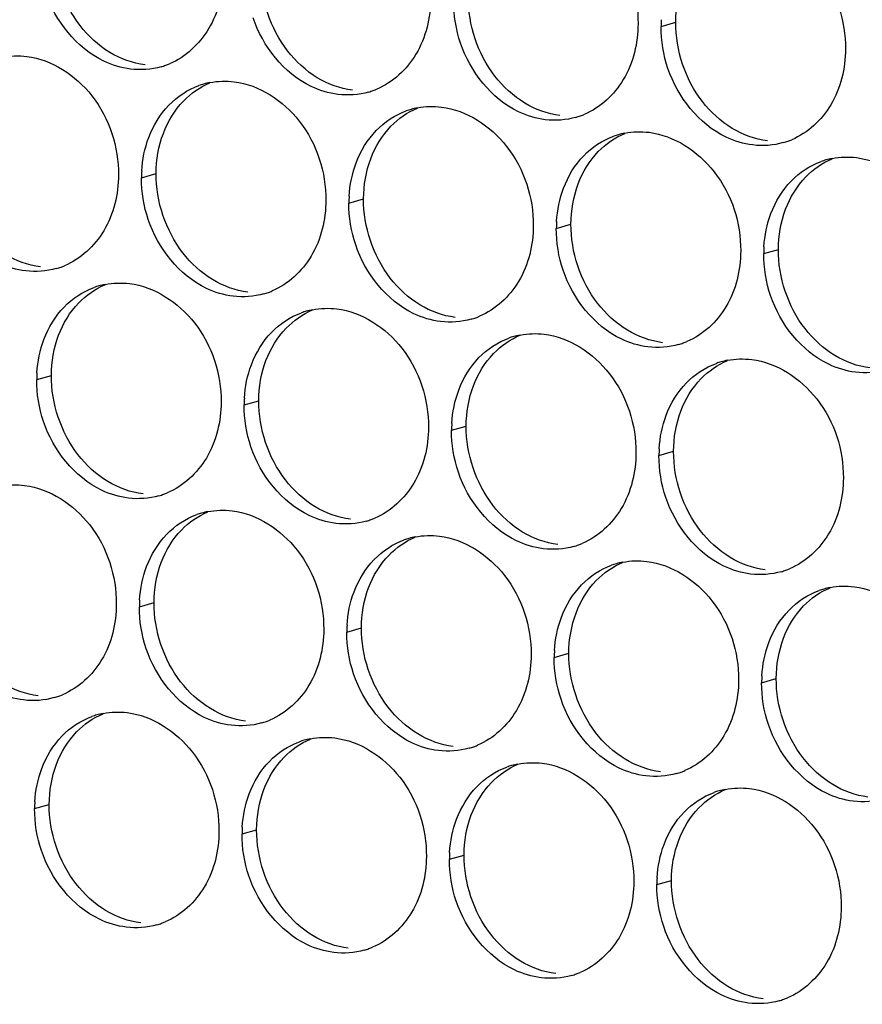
# Paper-space layout '45651_1_3' of a CAD drawing. Header units: millimetres. Extents: x -231 to 594, y 0 to 420.
# Tile 128 of 247: x 120.5 to 126.67, y 192.33 to 199.55. Entities that reach past the tile are written whole.
import ezdxf

# ---------------------------------------------------------------- set-up
doc = ezdxf.new("R2010")
doc.units = ezdxf.units.MM
doc.header["$LTSCALE"] = 32.67
doc.layers.add('02___PRT_ALL_AXES', color=7, linetype='CONTINUOUS')

psp = doc.layouts.new('45651_1_3')

# ---------------------------------------------------------------- linework, layer by layer
at = {"layer": '02___PRT_ALL_AXES', "color": 7, "linetype": 'CONTINUOUS'}
for p, q in [((125.1952, 199.4957), (125.3024, 199.5264)), ((121.3885, 198.3869), (121.4957, 198.4176)), ((122.9081, 198.2015), (123.0153, 198.2321)), ((124.4277, 198.016), (124.5349, 198.0467)), ((125.9473, 197.8305), (126.0545, 197.8612)), ((120.621, 196.9072), (120.7281, 196.9379)), ((122.1405, 196.7217), (122.2477, 196.7524)), ((123.6601, 196.5363), (123.7673, 196.567)), ((125.1797, 196.3508), (125.2869, 196.3815)), ((121.373, 195.242), (121.4802, 195.2727)), ((122.8926, 195.0566), (122.9998, 195.0872)), ((124.4121, 194.8711), (124.5193, 194.9018)), ((125.9317, 194.6856), (126.0389, 194.7163)), ((120.6054, 193.7623), (120.7126, 193.793)), ((122.125, 193.5769), (122.2322, 193.6075)), ((123.6446, 193.3914), (123.7518, 193.4221)), ((125.1642, 193.2059), (125.2714, 193.2366))]:
    psp.add_line(p, q, dxfattribs=at)
at = {"layer": '02___PRT_ALL_AXES', "color": 3, "linetype": 'CONTINUOUS'}
for centre, radius, start, end in [((126.0871, 199.4913), 0.8918, 176.51802, 179.71686), ((121.3818, 199.7263), 0.5467, 285.94061, 289.76751), ((121.3813, 199.7276), 0.5481, 289.77289, 292.73686), ((121.9939, 198.5479), 0.5467, 105.94061, 109.76751), ((121.9953, 198.5429), 0.5519, 100.97724, 105.93831), ((122.9014, 199.5408), 0.5467, 285.94061, 289.76751), ((122.9009, 199.5421), 0.5481, 289.77289, 292.73686), ((123.5135, 198.3624), 0.5467, 105.94061, 109.76751), ((123.5149, 198.3574), 0.5519, 100.97724, 105.93831), ((124.421, 199.3553), 0.5467, 285.94061, 289.76751), ((124.4205, 199.3566), 0.5481, 289.77289, 292.73686), ((125.0331, 198.177), 0.5467, 105.94061, 109.76751), ((125.0345, 198.1719), 0.5519, 100.97724, 105.93831), ((125.9406, 199.1698), 0.5467, 285.94061, 289.76751), ((125.9401, 199.1711), 0.5481, 289.77289, 292.73686), ((126.5527, 197.9915), 0.5467, 105.94061, 109.76751), ((126.5541, 197.9865), 0.5519, 100.97724, 105.93831), ((122.2803, 198.3825), 0.8918, 176.51802, 179.71686), ((123.7999, 198.197), 0.8918, 176.51802, 179.71686), ((125.3195, 198.0116), 0.8918, 176.51802, 179.71686), ((126.8391, 197.8261), 0.8918, 176.51802, 179.71686), ((120.6143, 198.2465), 0.5467, 285.94061, 289.76751), ((120.6137, 198.2479), 0.5481, 289.77289, 292.73686), ((121.2264, 197.0682), 0.5467, 105.94061, 109.76751), ((121.2278, 197.0632), 0.5519, 100.97724, 105.93831), ((122.1338, 198.0611), 0.5467, 285.94061, 289.76751), ((122.1333, 198.0624), 0.5481, 289.77289, 292.73686), ((122.7459, 196.8827), 0.5467, 105.94061, 109.76751), ((122.7474, 196.8777), 0.5519, 100.97724, 105.93831), ((123.6534, 197.8756), 0.5467, 285.94061, 289.76751), ((123.6529, 197.8769), 0.5481, 289.77289, 292.73686), ((124.2655, 196.6973), 0.5467, 105.94061, 109.76751), ((124.2669, 196.6922), 0.5519, 100.97724, 105.93831), ((125.1725, 197.6914), 0.5481, 289.77289, 292.73686), ((125.173, 197.6901), 0.5467, 285.94061, 289.76751), ((125.7851, 196.5118), 0.5467, 105.94061, 109.76751), ((125.7865, 196.5068), 0.5519, 100.97724, 105.93831), ((121.5128, 196.9028), 0.8918, 176.51802, 179.71686), ((123.0324, 196.7173), 0.8918, 176.51802, 179.71686), ((124.5519, 196.5319), 0.8918, 176.51802, 179.71686), ((126.0715, 196.3464), 0.8918, 176.51802, 179.71686), ((121.3663, 196.5814), 0.5467, 285.94061, 289.76751), ((121.3658, 196.5827), 0.5481, 289.77289, 292.73686), ((121.9784, 195.403), 0.5467, 105.94061, 109.76751), ((121.9798, 195.398), 0.5519, 100.97724, 105.93831), ((122.8859, 196.3959), 0.5467, 285.94061, 289.76751), ((122.8853, 196.3972), 0.5481, 289.77289, 292.73686), ((123.498, 195.2176), 0.5467, 105.94061, 109.76751), ((123.4994, 195.2125), 0.5519, 100.97724, 105.93831), ((124.4055, 196.2104), 0.5467, 285.94061, 289.76751), ((124.4049, 196.2117), 0.5481, 289.77289, 292.73686), ((125.0175, 195.0321), 0.5467, 105.94061, 109.76751), ((125.019, 195.0271), 0.5519, 100.97724, 105.93831), ((125.9245, 196.0263), 0.5481, 289.77289, 292.73686), ((125.925, 196.0249), 0.5467, 285.94061, 289.76751), ((126.5371, 194.8466), 0.5467, 105.94061, 109.76751), ((126.5385, 194.8416), 0.5519, 100.97724, 105.93831), ((122.2648, 195.2376), 0.8918, 176.51802, 179.71686), ((123.7844, 195.0522), 0.8918, 176.51802, 179.71686), ((125.304, 194.8667), 0.8918, 176.51802, 179.71686), ((126.8235, 194.6812), 0.8918, 176.51802, 179.71686), ((120.5987, 195.1017), 0.5467, 285.94061, 289.76751), ((120.5982, 195.103), 0.5481, 289.77289, 292.73686), ((121.2108, 193.9233), 0.5467, 105.94061, 109.76751), ((121.2122, 193.9183), 0.5519, 100.97724, 105.93831), ((122.1183, 194.9162), 0.5467, 285.94061, 289.76751), ((122.1178, 194.9175), 0.5481, 289.77289, 292.73686), ((122.7304, 193.7379), 0.5467, 105.94061, 109.76751), ((122.7318, 193.7328), 0.5519, 100.97724, 105.93831), ((123.6374, 194.732), 0.5481, 289.77289, 292.73686), ((123.6379, 194.7307), 0.5467, 285.94061, 289.76751), ((124.25, 193.5524), 0.5467, 105.94061, 109.76751), ((124.2514, 193.5473), 0.5519, 100.97724, 105.93831), ((125.1575, 194.5452), 0.5467, 285.94061, 289.76751), ((125.1569, 194.5465), 0.5481, 289.77289, 292.73686), ((125.7696, 193.3669), 0.5467, 105.94061, 109.76751), ((125.771, 193.3619), 0.5519, 100.97724, 105.93831), ((121.4972, 193.7579), 0.8918, 176.51802, 179.71686), ((123.0168, 193.5725), 0.8918, 176.51802, 179.71686), ((124.5364, 193.387), 0.8918, 176.51802, 179.71686), ((126.056, 193.2015), 0.8918, 176.51802, 179.71686), ((121.3507, 193.4365), 0.5467, 285.94061, 289.76751), ((121.3502, 193.4378), 0.5481, 289.77289, 292.73686), ((122.8703, 193.251), 0.5467, 285.94061, 289.76751), ((122.8698, 193.2523), 0.5481, 289.77289, 292.73686), ((124.3894, 193.0668), 0.5481, 289.77289, 292.73686), ((124.3899, 193.0655), 0.5467, 285.94061, 289.76751), ((125.9095, 192.88), 0.5467, 285.94061, 289.76751), ((125.909, 192.8814), 0.5481, 289.77289, 292.73686)]:
    psp.add_arc(centre, radius, start, end, dxfattribs=at)
for points, knots in [([(124.3549, 200.385), (124.5392, 200.3625), (124.9026, 200.1214), (125.0274, 199.7203), (125.0264, 199.5163)], [0, 0, 0, 0, 0.476473, 1, 1, 1, 1]), ([(125.8745, 200.1995), (126.0588, 200.177), (126.4222, 199.9359), (126.547, 199.5348), (126.546, 199.3308)], [0, 0, 0, 0, 0.476473, 1, 1, 1, 1]), ([(121.9872, 199.8872), (121.9865, 199.746), (121.9236, 199.4697), (121.711, 199.2714), (121.5932, 199.222)], [0, 0, 0, 0, 0.525086, 1, 1, 1, 1]), ([(121.308, 199.1835), (121.2404, 199.1917), (120.96, 199.2756), (120.7564, 199.5366), (120.6864, 199.745)], [0, 0, 0, 0, 0.236458, 1, 1, 1, 1]), ([(123.5068, 199.7018), (123.5061, 199.5605), (123.4431, 199.2843), (123.2306, 199.0859), (123.1127, 199.0366)], [0, 0, 0, 0, 0.525086, 1, 1, 1, 1]), ([(122.8276, 198.998), (122.76, 199.0062), (122.4796, 199.0901), (122.276, 199.3511), (122.206, 199.5595)], [0, 0, 0, 0, 0.236458, 1, 1, 1, 1]), ([(125.0264, 199.5163), (125.0257, 199.375), (124.9627, 199.0988), (124.7502, 198.9005), (124.6323, 198.8511)], [0, 0, 0, 0, 0.525086, 1, 1, 1, 1]), ([(124.3471, 198.8125), (124.2796, 198.8208), (123.9992, 198.9046), (123.7955, 199.1656), (123.7256, 199.374)], [0, 0, 0, 0, 0.236458, 1, 1, 1, 1]), ([(120.5482, 199.2762), (120.7325, 199.2537), (121.0959, 199.0126), (121.2207, 198.6115), (121.2197, 198.4075)], [0, 0, 0, 0, 0.476473, 1, 1, 1, 1]), ([(126.546, 199.3308), (126.5453, 199.1895), (126.4823, 198.9133), (126.2698, 198.715), (126.1519, 198.6656)], [0, 0, 0, 0, 0.525086, 1, 1, 1, 1]), ([(125.8667, 198.627), (125.7992, 198.6353), (125.5188, 198.7191), (125.3151, 198.9801), (125.2452, 199.1885)], [0, 0, 0, 0, 0.236458, 1, 1, 1, 1]), ([(122.0678, 199.0907), (122.2521, 199.0682), (122.6155, 198.8271), (122.7403, 198.4261), (122.7393, 198.2221)], [0, 0, 0, 0, 0.476473, 1, 1, 1, 1]), ([(123.5874, 198.9052), (123.7717, 198.8827), (124.135, 198.6416), (124.2598, 198.2406), (124.2588, 198.0366)], [0, 0, 0, 0, 0.476473, 1, 1, 1, 1]), ([(125.1069, 198.7198), (125.2912, 198.6973), (125.6546, 198.4562), (125.7794, 198.0551), (125.7784, 197.8511)], [0, 0, 0, 0, 0.476473, 1, 1, 1, 1]), ([(126.6265, 198.5343), (126.8108, 198.5118), (127.1742, 198.2707), (127.299, 197.8696), (127.298, 197.6656)], [0, 0, 0, 0, 0.476473, 1, 1, 1, 1]), ([(121.2197, 198.4075), (121.219, 198.2662), (121.156, 197.99), (120.9435, 197.7917), (120.8256, 197.7423)], [0, 0, 0, 0, 0.525086, 1, 1, 1, 1]), ([(120.5404, 197.7038), (120.4728, 197.712), (120.1925, 197.7959), (119.9888, 198.0569), (119.9189, 198.2653)], [0, 0, 0, 0, 0.236458, 1, 1, 1, 1]), ([(122.7393, 198.2221), (122.7386, 198.0808), (122.6756, 197.8046), (122.463, 197.6062), (122.3452, 197.5569)], [0, 0, 0, 0, 0.525086, 1, 1, 1, 1]), ([(122.06, 197.5183), (121.9924, 197.5265), (121.712, 197.6104), (121.5084, 197.8714), (121.4384, 198.0798)], [0, 0, 0, 0, 0.236458, 1, 1, 1, 1]), ([(124.2588, 198.0366), (124.2581, 197.8953), (124.1952, 197.6191), (123.9826, 197.4208), (123.8648, 197.3714)], [0, 0, 0, 0, 0.525086, 1, 1, 1, 1]), ([(123.5796, 197.3328), (123.512, 197.341), (123.2316, 197.4249), (123.028, 197.6859), (122.958, 197.8943)], [0, 0, 0, 0, 0.236458, 1, 1, 1, 1]), ([(125.7784, 197.8511), (125.7777, 197.7098), (125.7147, 197.4336), (125.5022, 197.2353), (125.3843, 197.1859)], [0, 0, 0, 0, 0.525086, 1, 1, 1, 1]), ([(125.0992, 197.1473), (125.0316, 197.1556), (124.7512, 197.2394), (124.5476, 197.5004), (124.4776, 197.7088)], [0, 0, 0, 0, 0.236458, 1, 1, 1, 1]), ([(121.3002, 197.611), (121.4845, 197.5885), (121.8479, 197.3474), (121.9727, 196.9464), (121.9717, 196.7424)], [0, 0, 0, 0, 0.476473, 1, 1, 1, 1]), ([(126.6188, 196.9618), (126.5512, 196.9701), (126.2708, 197.0539), (126.0671, 197.315), (125.9972, 197.5234)], [0, 0, 0, 0, 0.236458, 1, 1, 1, 1]), ([(122.8198, 197.4255), (123.0041, 197.403), (123.3675, 197.1619), (123.4923, 196.7609), (123.4913, 196.5569)], [0, 0, 0, 0, 0.476473, 1, 1, 1, 1]), ([(124.3394, 197.2401), (124.5237, 197.2176), (124.8871, 196.9765), (125.0119, 196.5754), (125.0109, 196.3714)], [0, 0, 0, 0, 0.476473, 1, 1, 1, 1]), ([(125.859, 197.0546), (126.0433, 197.0321), (126.4066, 196.791), (126.5315, 196.3899), (126.5304, 196.1859)], [0, 0, 0, 0, 0.476473, 1, 1, 1, 1]), ([(121.9717, 196.7424), (121.971, 196.6011), (121.908, 196.3249), (121.6955, 196.1265), (121.5776, 196.0771)], [0, 0, 0, 0, 0.525086, 1, 1, 1, 1]), ([(121.2924, 196.0386), (121.2249, 196.0468), (120.9445, 196.1307), (120.7408, 196.3917), (120.6709, 196.6001)], [0, 0, 0, 0, 0.236458, 1, 1, 1, 1]), ([(123.4913, 196.5569), (123.4906, 196.4156), (123.4276, 196.1394), (123.2151, 195.9411), (123.0972, 195.8917)], [0, 0, 0, 0, 0.525086, 1, 1, 1, 1]), ([(122.812, 195.8531), (122.7444, 195.8613), (122.4641, 195.9452), (122.2604, 196.2062), (122.1905, 196.4146)], [0, 0, 0, 0, 0.236458, 1, 1, 1, 1]), ([(125.0109, 196.3714), (125.0102, 196.2301), (124.9472, 195.9539), (124.7346, 195.7556), (124.6168, 195.7062)], [0, 0, 0, 0, 0.525086, 1, 1, 1, 1]), ([(124.3316, 195.6676), (124.264, 195.6759), (123.9837, 195.7597), (123.78, 196.0207), (123.71, 196.2291)], [0, 0, 0, 0, 0.236458, 1, 1, 1, 1]), ([(126.5304, 196.1859), (126.5297, 196.0446), (126.4668, 195.7684), (126.2542, 195.5701), (126.1364, 195.5207)], [0, 0, 0, 0, 0.525086, 1, 1, 1, 1]), ([(120.5326, 196.1313), (120.7169, 196.1088), (121.0803, 195.8677), (121.2051, 195.4667), (121.2041, 195.2627)], [0, 0, 0, 0, 0.476473, 1, 1, 1, 1]), ([(125.8512, 195.4821), (125.7836, 195.4904), (125.5032, 195.5742), (125.2996, 195.8352), (125.2296, 196.0436)], [0, 0, 0, 0, 0.236458, 1, 1, 1, 1]), ([(122.0522, 195.9458), (122.2365, 195.9233), (122.5999, 195.6822), (122.7247, 195.2812), (122.7237, 195.0772)], [0, 0, 0, 0, 0.476473, 1, 1, 1, 1]), ([(123.5718, 195.7604), (123.7561, 195.7379), (124.1195, 195.4968), (124.2443, 195.0957), (124.2433, 194.8917)], [0, 0, 0, 0, 0.476473, 1, 1, 1, 1]), ([(125.0914, 195.5749), (125.2757, 195.5524), (125.6391, 195.3113), (125.7639, 194.9102), (125.7629, 194.7062)], [0, 0, 0, 0, 0.476473, 1, 1, 1, 1]), ([(126.611, 195.3894), (126.7953, 195.3669), (127.1587, 195.1258), (127.2835, 194.7247), (127.2825, 194.5207)], [0, 0, 0, 0, 0.476473, 1, 1, 1, 1]), ([(121.2041, 195.2627), (121.2034, 195.1214), (121.1404, 194.8451), (120.9279, 194.6468), (120.81, 194.5974)], [0, 0, 0, 0, 0.525086, 1, 1, 1, 1]), ([(120.5249, 194.5589), (120.4573, 194.5671), (120.1769, 194.651), (119.9733, 194.912), (119.9033, 195.1204)], [0, 0, 0, 0, 0.236458, 1, 1, 1, 1]), ([(122.7237, 195.0772), (122.723, 194.9359), (122.66, 194.6597), (122.4475, 194.4614), (122.3296, 194.412)], [0, 0, 0, 0, 0.525086, 1, 1, 1, 1]), ([(122.0445, 194.3734), (121.9769, 194.3816), (121.6965, 194.4655), (121.4928, 194.7265), (121.4229, 194.9349)], [0, 0, 0, 0, 0.236458, 1, 1, 1, 1]), ([(124.2433, 194.8917), (124.2426, 194.7504), (124.1796, 194.4742), (123.9671, 194.2759), (123.8492, 194.2265)], [0, 0, 0, 0, 0.525086, 1, 1, 1, 1]), ([(123.564, 194.1879), (123.4965, 194.1962), (123.2161, 194.28), (123.0124, 194.541), (122.9425, 194.7494)], [0, 0, 0, 0, 0.236458, 1, 1, 1, 1]), ([(125.7629, 194.7062), (125.7622, 194.5649), (125.6992, 194.2887), (125.4867, 194.0904), (125.3688, 194.041)], [0, 0, 0, 0, 0.525086, 1, 1, 1, 1]), ([(125.0836, 194.0024), (125.016, 194.0107), (124.7357, 194.0945), (124.532, 194.3555), (124.4621, 194.5639)], [0, 0, 0, 0, 0.236458, 1, 1, 1, 1]), ([(121.2847, 194.4661), (121.469, 194.4436), (121.8323, 194.2025), (121.9572, 193.8015), (121.9561, 193.5975)], [0, 0, 0, 0, 0.476473, 1, 1, 1, 1]), ([(126.6032, 193.817), (126.5356, 193.8252), (126.2553, 193.9091), (126.0516, 194.1701), (125.9816, 194.3785)], [0, 0, 0, 0, 0.236458, 1, 1, 1, 1]), ([(122.8042, 194.2806), (122.9885, 194.2582), (123.3519, 194.017), (123.4767, 193.616), (123.4757, 193.412)], [0, 0, 0, 0, 0.476473, 1, 1, 1, 1]), ([(124.3238, 194.0952), (124.5081, 194.0727), (124.8715, 193.8316), (124.9963, 193.4305), (124.9953, 193.2265)], [0, 0, 0, 0, 0.476473, 1, 1, 1, 1]), ([(125.8434, 193.9097), (126.0277, 193.8872), (126.3911, 193.6461), (126.5159, 193.245), (126.5149, 193.041)], [0, 0, 0, 0, 0.476473, 1, 1, 1, 1]), ([(121.9561, 193.5975), (121.9555, 193.4562), (121.8925, 193.18), (121.6799, 192.9816), (121.5621, 192.9323)], [0, 0, 0, 0, 0.525086, 1, 1, 1, 1]), ([(121.2769, 192.8937), (121.2093, 192.9019), (120.9289, 192.9858), (120.7253, 193.2468), (120.6553, 193.4552)], [0, 0, 0, 0, 0.236458, 1, 1, 1, 1]), ([(123.4757, 193.412), (123.475, 193.2707), (123.4121, 192.9945), (123.1995, 192.7962), (123.0816, 192.7468)], [0, 0, 0, 0, 0.525086, 1, 1, 1, 1]), ([(122.7965, 192.7082), (122.7289, 192.7165), (122.4485, 192.8003), (122.2449, 193.0613), (122.1749, 193.2697)], [0, 0, 0, 0, 0.236458, 1, 1, 1, 1]), ([(124.9953, 193.2265), (124.9946, 193.0852), (124.9316, 192.809), (124.7191, 192.6107), (124.6012, 192.5613)], [0, 0, 0, 0, 0.525086, 1, 1, 1, 1]), ([(124.3161, 192.5227), (124.2485, 192.531), (123.9681, 192.6148), (123.7645, 192.8758), (123.6945, 193.0842)], [0, 0, 0, 0, 0.236458, 1, 1, 1, 1]), ([(126.5149, 193.041), (126.5142, 192.8997), (126.4512, 192.6235), (126.2387, 192.4252), (126.1208, 192.3758)], [0, 0, 0, 0, 0.525086, 1, 1, 1, 1]), ([(125.8356, 192.3372), (125.7681, 192.3455), (125.4877, 192.4293), (125.284, 192.6904), (125.2141, 192.8988)], [0, 0, 0, 0, 0.236458, 1, 1, 1, 1])]:
    psp.add_open_spline(points, degree=3, knots=knots, dxfattribs=at)
at = {"layer": '02___PRT_ALL_AXES', "color": 7, "linetype": 'CONTINUOUS'}
for points in [[(120.9388, 199.5027), (120.8139, 199.6641), (120.7427, 199.8788), (120.7437, 200.0828)], [(122.4583, 199.3172), (122.3335, 199.4786), (122.2623, 199.6933), (122.2633, 199.8973)], [(125.3024, 199.5264), (125.3029, 199.6261), (125.3202, 199.7276), (125.3553, 199.821)], [(123.9779, 199.1318), (123.8531, 199.2931), (123.7819, 199.5078), (123.7829, 199.7118)], [(121.157, 199.3055), (121.0732, 199.3563), (120.9987, 199.4252), (120.9388, 199.5027)], [(125.4975, 198.9463), (125.3727, 199.1076), (125.3014, 199.3224), (125.3024, 199.5264)], [(121.4152, 199.2141), (121.3246, 199.2252), (121.2351, 199.2582), (121.157, 199.3055)], [(122.6766, 199.1201), (122.5927, 199.1709), (122.5183, 199.2397), (122.4583, 199.3172)], [(124.1962, 198.9346), (124.1123, 198.9854), (124.0379, 199.0542), (123.9779, 199.1318)], [(121.6963, 198.9494), (121.7507, 199.0058), (121.8175, 199.0525), (121.8898, 199.0828)], [(122.9348, 199.0287), (122.8441, 199.0397), (122.7547, 199.0728), (122.6766, 199.1201)], [(121.5486, 198.7122), (121.5814, 198.7994), (121.6316, 198.8824), (121.6963, 198.9494)], [(124.4543, 198.8432), (124.3637, 198.8542), (124.2743, 198.8873), (124.1962, 198.9346)], [(125.7158, 198.7491), (125.6319, 198.7999), (125.5575, 198.8687), (125.4975, 198.9463)], [(123.2159, 198.7639), (123.2703, 198.8203), (123.3371, 198.8671), (123.4094, 198.8973)], [(123.0682, 198.5267), (123.101, 198.6139), (123.1512, 198.6969), (123.2159, 198.7639)], [(121.4957, 198.4176), (121.4962, 198.5174), (121.5135, 198.6188), (121.5486, 198.7122)], [(124.7354, 198.5785), (124.7899, 198.6348), (124.8567, 198.6816), (124.929, 198.7119)], [(125.9739, 198.6577), (125.8833, 198.6688), (125.7938, 198.7018), (125.7158, 198.7491)], [(124.5878, 198.3413), (124.6206, 198.4284), (124.6707, 198.5115), (124.7354, 198.5785)], [(123.0153, 198.2321), (123.0158, 198.3319), (123.033, 198.4334), (123.0682, 198.5267)], [(126.255, 198.393), (126.3095, 198.4493), (126.3763, 198.4961), (126.4485, 198.5264)], [(121.6908, 197.8375), (121.566, 197.9989), (121.4947, 198.2136), (121.4957, 198.4176)], [(124.5349, 198.0467), (124.5354, 198.1464), (124.5526, 198.2479), (124.5878, 198.3413)], [(126.1074, 198.1558), (126.1402, 198.2429), (126.1903, 198.326), (126.255, 198.393)], [(123.2104, 197.652), (123.0855, 197.8134), (123.0143, 198.0281), (123.0153, 198.2321)], [(126.0545, 197.8612), (126.055, 197.961), (126.0722, 198.0624), (126.1074, 198.1558)], [(124.7299, 197.4666), (124.6051, 197.6279), (124.5339, 197.8427), (124.5349, 198.0467)], [(120.6476, 197.7344), (120.557, 197.7455), (120.4675, 197.7785), (120.3895, 197.8258)], [(121.909, 197.6403), (121.8252, 197.6912), (121.7508, 197.76), (121.6908, 197.8375)], [(126.2495, 197.2811), (126.1247, 197.4425), (126.0535, 197.6572), (126.0545, 197.8612)], [(122.1672, 197.549), (122.0766, 197.56), (121.9871, 197.593), (121.909, 197.6403)], [(123.4286, 197.4549), (123.3448, 197.5057), (123.2703, 197.5745), (123.2104, 197.652)], [(120.9287, 197.4697), (120.9831, 197.5261), (121.05, 197.5728), (121.1222, 197.6031)], [(120.781, 197.2325), (120.8139, 197.3197), (120.864, 197.4027), (120.9287, 197.4697)], [(124.9482, 197.2694), (124.8644, 197.3202), (124.7899, 197.389), (124.7299, 197.4666)], [(122.4483, 197.2842), (122.5027, 197.3406), (122.5696, 197.3874), (122.6418, 197.4176)], [(123.6868, 197.3635), (123.5962, 197.3745), (123.5067, 197.4076), (123.4286, 197.4549)], [(122.3006, 197.047), (122.3334, 197.1342), (122.3836, 197.2172), (122.4483, 197.2842)], [(125.2064, 197.178), (125.1158, 197.1891), (125.0263, 197.2221), (124.9482, 197.2694)], [(126.4678, 197.0839), (126.3839, 197.1347), (126.3095, 197.2035), (126.2495, 197.2811)], [(120.7281, 196.9379), (120.7286, 197.0377), (120.7459, 197.1391), (120.781, 197.2325)], [(123.9679, 197.0987), (124.0223, 197.1551), (124.0891, 197.2019), (124.1614, 197.2322)], [(122.2477, 196.7524), (122.2482, 196.8522), (122.2655, 196.9537), (122.3006, 197.047)], [(123.8202, 196.8616), (123.853, 196.9487), (123.9032, 197.0318), (123.9679, 197.0987)], [(125.4875, 196.9133), (125.5419, 196.9696), (125.6087, 197.0164), (125.681, 197.0467)], [(126.7259, 196.9925), (126.6353, 197.0036), (126.5459, 197.0366), (126.4678, 197.0839)], [(120.9232, 196.3578), (120.7984, 196.5192), (120.7271, 196.7339), (120.7281, 196.9379)], [(125.3398, 196.6761), (125.3726, 196.7632), (125.4228, 196.8463), (125.4875, 196.9133)], [(123.7673, 196.567), (123.7678, 196.6667), (123.7851, 196.7682), (123.8202, 196.8616)], [(122.4428, 196.1723), (122.318, 196.3337), (122.2467, 196.5484), (122.2477, 196.7524)], [(125.2869, 196.3815), (125.2874, 196.4812), (125.3046, 196.5827), (125.3398, 196.6761)], [(123.9624, 195.9869), (123.8376, 196.1482), (123.7663, 196.363), (123.7673, 196.567)], [(121.1415, 196.1606), (121.0576, 196.2114), (120.9832, 196.2803), (120.9232, 196.3578)], [(125.482, 195.8014), (125.3572, 195.9628), (125.2859, 196.1775), (125.2869, 196.3815)], [(122.6611, 195.9752), (122.5772, 196.026), (122.5028, 196.0948), (122.4428, 196.1723)], [(121.3996, 196.0692), (121.309, 196.0803), (121.2196, 196.1133), (121.1415, 196.1606)], [(122.9192, 195.8838), (122.8286, 195.8948), (122.7391, 195.9279), (122.6611, 195.9752)], [(124.1806, 195.7897), (124.0968, 195.8405), (124.0224, 195.9093), (123.9624, 195.9869)], [(121.6807, 195.8045), (121.7352, 195.8609), (121.802, 195.9077), (121.8743, 195.9379)], [(121.5331, 195.5673), (121.5659, 195.6545), (121.616, 195.7375), (121.6807, 195.8045)], [(123.2003, 195.619), (123.2547, 195.6754), (123.3216, 195.7222), (123.3938, 195.7525)], [(124.4388, 195.6983), (124.3482, 195.7094), (124.2587, 195.7424), (124.1806, 195.7897)], [(125.7002, 195.6042), (125.6164, 195.655), (125.5419, 195.7238), (125.482, 195.8014)], [(123.0526, 195.3818), (123.0855, 195.469), (123.1356, 195.5521), (123.2003, 195.619)], [(125.9584, 195.5128), (125.8678, 195.5239), (125.7783, 195.5569), (125.7002, 195.6042)], [(121.4802, 195.2727), (121.4807, 195.3725), (121.4979, 195.4739), (121.5331, 195.5673)], [(124.7199, 195.4336), (124.7743, 195.4899), (124.8412, 195.5367), (124.9134, 195.567)], [(122.9998, 195.0872), (123.0002, 195.187), (123.0175, 195.2885), (123.0526, 195.3818)], [(124.5722, 195.1964), (124.605, 195.2835), (124.6552, 195.3666), (124.7199, 195.4336)], [(126.2395, 195.2481), (126.2939, 195.3044), (126.3607, 195.3512), (126.433, 195.3815)], [(121.6752, 194.6926), (121.5504, 194.854), (121.4792, 195.0687), (121.4802, 195.2727)], [(126.0918, 195.0109), (126.1246, 195.0981), (126.1748, 195.1811), (126.2395, 195.2481)], [(124.5193, 194.9018), (124.5198, 195.0015), (124.5371, 195.103), (124.5722, 195.1964)], [(123.1948, 194.5072), (123.07, 194.6685), (122.9987, 194.8832), (122.9998, 195.0872)], [(126.0389, 194.7163), (126.0394, 194.8161), (126.0567, 194.9175), (126.0918, 195.0109)], [(124.7144, 194.3217), (124.5896, 194.483), (124.5183, 194.6978), (124.5193, 194.9018)], [(120.6321, 194.5895), (120.5415, 194.6006), (120.452, 194.6336), (120.3739, 194.6809)], [(121.8935, 194.4955), (121.8096, 194.5463), (121.7352, 194.6151), (121.6752, 194.6926)], [(126.234, 194.1362), (126.1092, 194.2976), (126.0379, 194.5123), (126.0389, 194.7163)], [(123.4131, 194.31), (123.3292, 194.3608), (123.2548, 194.4296), (123.1948, 194.5072)], [(120.9132, 194.3248), (120.9676, 194.3812), (121.0344, 194.4279), (121.1067, 194.4582)], [(122.1517, 194.4041), (122.061, 194.4151), (121.9716, 194.4482), (121.8935, 194.4955)], [(120.7655, 194.0876), (120.7983, 194.1748), (120.8485, 194.2578), (120.9132, 194.3248)], [(123.6712, 194.2186), (123.5806, 194.2296), (123.4912, 194.2627), (123.4131, 194.31)], [(124.9327, 194.1245), (124.8488, 194.1753), (124.7744, 194.2441), (124.7144, 194.3217)], [(122.4327, 194.1393), (122.4872, 194.1957), (122.554, 194.2425), (122.6263, 194.2727)], [(120.7126, 193.793), (120.7131, 193.8928), (120.7304, 193.9942), (120.7655, 194.0876)], [(122.2851, 193.9021), (122.3179, 193.9893), (122.368, 194.0723), (122.4327, 194.1393)], [(123.9523, 193.9539), (124.0068, 194.0102), (124.0736, 194.057), (124.1459, 194.0873)], [(125.1908, 194.0331), (125.1002, 194.0442), (125.0107, 194.0772), (124.9327, 194.1245)], [(126.4522, 193.939), (126.3684, 193.9898), (126.294, 194.0586), (126.234, 194.1362)], [(123.8047, 193.7167), (123.8375, 193.8038), (123.8876, 193.8869), (123.9523, 193.9539)], [(126.7104, 193.8476), (126.6198, 193.8587), (126.5303, 193.8917), (126.4522, 193.939)], [(122.2322, 193.6075), (122.2327, 193.7073), (122.2499, 193.8088), (122.2851, 193.9021)], [(125.4719, 193.7684), (125.5263, 193.8247), (125.5932, 193.8715), (125.6654, 193.9018)], [(120.9077, 193.2129), (120.7829, 193.3743), (120.7116, 193.589), (120.7126, 193.793)], [(123.7518, 193.4221), (123.7523, 193.5218), (123.7695, 193.6233), (123.8047, 193.7167)], [(125.3243, 193.5312), (125.3571, 193.6183), (125.4072, 193.7014), (125.4719, 193.7684)], [(122.4273, 193.0275), (122.3024, 193.1888), (122.2312, 193.4035), (122.2322, 193.6075)], [(125.2714, 193.2366), (125.2719, 193.3364), (125.2891, 193.4378), (125.3243, 193.5312)], [(123.9468, 192.842), (123.822, 193.0033), (123.7508, 193.2181), (123.7518, 193.4221)], [(121.1259, 193.0158), (121.0421, 193.0666), (120.9677, 193.1354), (120.9077, 193.2129)], [(125.4664, 192.6565), (125.3416, 192.8179), (125.2703, 193.0326), (125.2714, 193.2366)], [(121.3841, 192.9244), (121.2935, 192.9354), (121.204, 192.9685), (121.1259, 193.0158)], [(122.6455, 192.8303), (122.5617, 192.8811), (122.4872, 192.9499), (122.4273, 193.0275)], [(122.9037, 192.7389), (122.8131, 192.7499), (122.7236, 192.783), (122.6455, 192.8303)], [(124.1651, 192.6448), (124.0812, 192.6956), (124.0068, 192.7644), (123.9468, 192.842)], [(124.4233, 192.5534), (124.3326, 192.5645), (124.2432, 192.5975), (124.1651, 192.6448)], [(125.6847, 192.4593), (125.6008, 192.5101), (125.5264, 192.5789), (125.4664, 192.6565)], [(125.9428, 192.3679), (125.8522, 192.379), (125.7628, 192.412), (125.6847, 192.4593)]]:
    psp.add_open_spline(points, degree=3, dxfattribs=at)
at = {"layer": '02___PRT_ALL_AXES', "color": 3, "linetype": 'CONTINUOUS'}
for points in [[(123.7256, 199.374), (123.6926, 199.4723), (123.6751, 199.5774), (123.6757, 199.6812)], [(125.2452, 199.1885), (125.2122, 199.2869), (125.1947, 199.392), (125.1952, 199.4957)], [(120.3707, 199.2702), (120.4288, 199.2815), (120.4894, 199.2834), (120.5482, 199.2762)], [(121.532, 199.2006), (121.46, 199.18), (121.3823, 199.1744), (121.308, 199.1835)], [(121.5891, 198.9187), (121.6499, 198.9817), (121.7266, 199.0328), (121.809, 199.0624)], [(121.8902, 199.0847), (121.9484, 199.096), (122.009, 199.0979), (122.0678, 199.0907)], [(123.0516, 199.0151), (122.9796, 198.9945), (122.9019, 198.9889), (122.8276, 198.998)], [(121.4414, 198.6815), (121.4742, 198.7687), (121.5244, 198.8517), (121.5891, 198.9187)], [(123.4098, 198.8993), (123.4679, 198.9105), (123.5286, 198.9124), (123.5874, 198.9052)], [(123.1087, 198.7333), (123.1695, 198.7962), (123.2462, 198.8473), (123.3286, 198.8769)], [(124.5711, 198.8296), (124.4991, 198.809), (124.4215, 198.8034), (124.3471, 198.8125)], [(122.961, 198.4961), (122.9938, 198.5832), (123.044, 198.6663), (123.1087, 198.7333)], [(124.6282, 198.5478), (124.6891, 198.6108), (124.7658, 198.6618), (124.8482, 198.6915)], [(124.9294, 198.7138), (124.9875, 198.7251), (125.0482, 198.7269), (125.1069, 198.7198)], [(121.3901, 198.4367), (121.3952, 198.5199), (121.412, 198.6035), (121.4414, 198.6815)], [(126.0907, 198.6441), (126.0187, 198.6236), (125.9411, 198.618), (125.8667, 198.627)], [(124.4806, 198.3106), (124.5134, 198.3977), (124.5635, 198.4808), (124.6282, 198.5478)], [(122.9097, 198.2512), (122.9148, 198.3344), (122.9316, 198.418), (122.961, 198.4961)], [(126.1478, 198.3623), (126.2087, 198.4253), (126.2854, 198.4764), (126.3678, 198.506)], [(126.449, 198.5283), (126.5071, 198.5396), (126.5677, 198.5415), (126.6265, 198.5343)], [(121.4384, 198.0798), (121.4054, 198.1781), (121.388, 198.2832), (121.3885, 198.3869)], [(126.0002, 198.1251), (126.033, 198.2123), (126.0831, 198.2953), (126.1478, 198.3623)], [(124.4293, 198.0657), (124.4344, 198.149), (124.4512, 198.2325), (124.4806, 198.3106)], [(122.958, 197.8943), (122.925, 197.9926), (122.9076, 198.0977), (122.9081, 198.2015)], [(125.9489, 197.8803), (125.954, 197.9635), (125.9708, 198.0471), (126.0002, 198.1251)], [(124.4776, 197.7088), (124.4446, 197.8072), (124.4272, 197.9123), (124.4277, 198.016)], [(125.9972, 197.5234), (125.9642, 197.6217), (125.9468, 197.7268), (125.9473, 197.8305)], [(120.7644, 197.7209), (120.6924, 197.7003), (120.6147, 197.6947), (120.5404, 197.7038)], [(121.1227, 197.605), (121.1808, 197.6163), (121.2414, 197.6182), (121.3002, 197.611)], [(120.8215, 197.439), (120.8823, 197.502), (120.959, 197.5531), (121.0415, 197.5827)], [(122.284, 197.5354), (122.212, 197.5148), (122.1343, 197.5092), (122.06, 197.5183)], [(120.6738, 197.2018), (120.7067, 197.289), (120.7568, 197.372), (120.8215, 197.439)], [(122.3411, 197.2535), (122.4019, 197.3165), (122.4786, 197.3676), (122.561, 197.3972)], [(122.6423, 197.4195), (122.7004, 197.4308), (122.761, 197.4327), (122.8198, 197.4255)], [(123.8036, 197.3499), (123.7316, 197.3293), (123.6539, 197.3237), (123.5796, 197.3328)], [(122.1934, 197.0163), (122.2262, 197.1035), (122.2764, 197.1866), (122.3411, 197.2535)], [(120.6226, 196.957), (120.6277, 197.0402), (120.6445, 197.1238), (120.6738, 197.2018)], [(123.8607, 197.0681), (123.9215, 197.1311), (123.9982, 197.1821), (124.0806, 197.2118)], [(124.1618, 197.2341), (124.22, 197.2454), (124.2806, 197.2472), (124.3394, 197.2401)], [(125.3232, 197.1644), (125.2512, 197.1439), (125.1735, 197.1382), (125.0992, 197.1473)], [(123.713, 196.8309), (123.7458, 196.918), (123.796, 197.0011), (123.8607, 197.0681)], [(125.6814, 197.0486), (125.7396, 197.0599), (125.8002, 197.0618), (125.859, 197.0546)], [(122.1422, 196.7715), (122.1472, 196.8547), (122.1641, 196.9383), (122.1934, 197.0163)], [(125.3803, 196.8826), (125.4411, 196.9456), (125.5178, 196.9967), (125.6002, 197.0263)], [(126.8427, 196.979), (126.7707, 196.9584), (126.6931, 196.9528), (126.6188, 196.9618)], [(120.6709, 196.6001), (120.6379, 196.6984), (120.6204, 196.8035), (120.621, 196.9072)], [(123.6618, 196.586), (123.6668, 196.6693), (123.6836, 196.7528), (123.713, 196.8309)], [(125.2326, 196.6454), (125.2654, 196.7326), (125.3156, 196.8156), (125.3803, 196.8826)], [(122.1905, 196.4146), (122.1574, 196.5129), (122.14, 196.618), (122.1405, 196.7217)], [(125.1813, 196.4006), (125.1864, 196.4838), (125.2032, 196.5674), (125.2326, 196.6454)], [(123.71, 196.2291), (123.677, 196.3275), (123.6596, 196.4325), (123.6601, 196.5363)], [(125.2296, 196.0436), (125.1966, 196.142), (125.1792, 196.2471), (125.1797, 196.3508)], [(120.3551, 196.1253), (120.4132, 196.1366), (120.4739, 196.1385), (120.5326, 196.1313)], [(121.5164, 196.0557), (121.4444, 196.0351), (121.3668, 196.0295), (121.2924, 196.0386)], [(121.8747, 195.9398), (121.9328, 195.9511), (121.9935, 195.953), (122.0522, 195.9458)], [(121.5735, 195.7738), (121.6344, 195.8368), (121.7111, 195.8879), (121.7935, 195.9175)], [(123.036, 195.8702), (122.964, 195.8496), (122.8864, 195.844), (122.812, 195.8531)], [(121.4259, 195.5366), (121.4587, 195.6238), (121.5088, 195.7068), (121.5735, 195.7738)], [(123.3943, 195.7544), (123.4524, 195.7656), (123.513, 195.7675), (123.5718, 195.7604)], [(123.0931, 195.5884), (123.154, 195.6514), (123.2307, 195.7024), (123.3131, 195.7321)], [(124.5556, 195.6847), (124.4836, 195.6642), (124.4059, 195.6585), (124.3316, 195.6676)], [(122.9455, 195.3512), (122.9783, 195.4383), (123.0284, 195.5214), (123.0931, 195.5884)], [(121.3746, 195.2918), (121.3797, 195.375), (121.3965, 195.4586), (121.4259, 195.5366)], [(124.6127, 195.4029), (124.6735, 195.4659), (124.7502, 195.517), (124.8326, 195.5466)], [(124.9139, 195.5689), (124.972, 195.5802), (125.0326, 195.5821), (125.0914, 195.5749)], [(126.0752, 195.4992), (126.0032, 195.4787), (125.9255, 195.4731), (125.8512, 195.4821)], [(124.465, 195.1657), (124.4978, 195.2529), (124.548, 195.3359), (124.6127, 195.4029)], [(126.4334, 195.3834), (126.4916, 195.3947), (126.5522, 195.3966), (126.611, 195.3894)], [(122.8942, 195.1063), (122.8993, 195.1896), (122.9161, 195.2731), (122.9455, 195.3512)], [(126.1323, 195.2174), (126.1931, 195.2804), (126.2698, 195.3315), (126.3522, 195.3611)], [(121.4229, 194.9349), (121.3899, 195.0332), (121.3725, 195.1383), (121.373, 195.242)], [(124.4138, 194.9208), (124.4188, 195.0041), (124.4357, 195.0877), (124.465, 195.1657)], [(125.9846, 194.9802), (126.0174, 195.0674), (126.0676, 195.1504), (126.1323, 195.2174)], [(122.9425, 194.7494), (122.9095, 194.8478), (122.892, 194.9528), (122.8926, 195.0566)], [(125.9334, 194.7354), (125.9384, 194.8186), (125.9552, 194.9022), (125.9846, 194.9802)], [(124.4621, 194.5639), (124.4291, 194.6623), (124.4116, 194.7674), (124.4121, 194.8711)], [(125.9816, 194.3785), (125.9486, 194.4768), (125.9312, 194.5819), (125.9317, 194.6856)], [(120.7489, 194.576), (120.6769, 194.5554), (120.5992, 194.5498), (120.5249, 194.5589)], [(120.806, 194.2941), (120.8668, 194.3571), (120.9435, 194.4082), (121.0259, 194.4378)], [(121.1071, 194.4601), (121.1653, 194.4714), (121.2259, 194.4733), (121.2847, 194.4661)], [(122.2685, 194.3905), (122.1965, 194.3699), (122.1188, 194.3643), (122.0445, 194.3734)], [(120.6583, 194.0569), (120.6911, 194.1441), (120.7413, 194.2271), (120.806, 194.2941)], [(122.3256, 194.1087), (122.3864, 194.1716), (122.4631, 194.2227), (122.5455, 194.2523)], [(122.6267, 194.2747), (122.6848, 194.2859), (122.7455, 194.2878), (122.8042, 194.2806)], [(123.788, 194.205), (123.716, 194.1844), (123.6384, 194.1788), (123.564, 194.1879)], [(122.1779, 193.8715), (122.2107, 193.9586), (122.2608, 194.0417), (122.3256, 194.1087)], [(124.1463, 194.0892), (124.2044, 194.1005), (124.2651, 194.1023), (124.3238, 194.0952)], [(120.607, 193.8121), (120.6121, 193.8953), (120.6289, 193.9789), (120.6583, 194.0569)], [(123.8451, 193.9232), (123.906, 193.9862), (123.9827, 194.0372), (124.0651, 194.0669)], [(125.3076, 194.0195), (125.2356, 193.999), (125.158, 193.9934), (125.0836, 194.0024)], [(122.1266, 193.6266), (122.1317, 193.7098), (122.1485, 193.7934), (122.1779, 193.8715)], [(123.6975, 193.686), (123.7303, 193.7731), (123.7804, 193.8562), (123.8451, 193.9232)], [(125.3647, 193.7377), (125.4256, 193.8007), (125.5023, 193.8518), (125.5847, 193.8814)], [(125.6659, 193.9037), (125.724, 193.915), (125.7846, 193.9169), (125.8434, 193.9097)], [(126.8272, 193.8341), (126.7552, 193.8135), (126.6775, 193.8079), (126.6032, 193.817)], [(120.6553, 193.4552), (120.6223, 193.5535), (120.6049, 193.6586), (120.6054, 193.7623)], [(125.2171, 193.5005), (125.2499, 193.5877), (125.3, 193.6707), (125.3647, 193.7377)], [(123.6462, 193.4411), (123.6513, 193.5244), (123.6681, 193.6079), (123.6975, 193.686)], [(122.1749, 193.2697), (122.1419, 193.368), (122.1245, 193.4731), (122.125, 193.5769)], [(125.1658, 193.2557), (125.1709, 193.3389), (125.1877, 193.4225), (125.2171, 193.5005)], [(123.6945, 193.0842), (123.6615, 193.1826), (123.6441, 193.2877), (123.6446, 193.3914)], [(125.2141, 192.8988), (125.1811, 192.9971), (125.1636, 193.1022), (125.1642, 193.2059)], [(121.5009, 192.9108), (121.4289, 192.8902), (121.3512, 192.8846), (121.2769, 192.8937)], [(123.0205, 192.7253), (122.9485, 192.7047), (122.8708, 192.6991), (122.7965, 192.7082)], [(124.5401, 192.5398), (124.4681, 192.5193), (124.3904, 192.5137), (124.3161, 192.5227)], [(126.0596, 192.3544), (125.9876, 192.3338), (125.91, 192.3282), (125.8356, 192.3372)]]:
    psp.add_open_spline(points, degree=3, dxfattribs=at)

doc.saveas('drawing.dxf')
